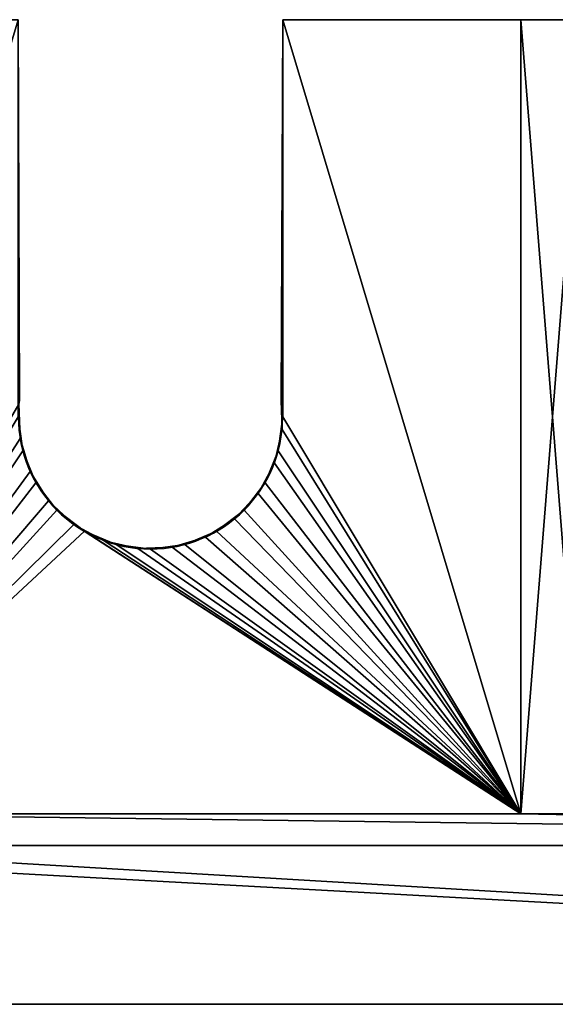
# Model space of a CAD drawing. Extents: x -20 to 254, y -15 to 78.
# Tile 11 of 23: x 29 to 79, y -15 to 78. Entities that reach past the tile are written whole.
import ezdxf

# ---------------------------------------------------------------- set-up
doc = ezdxf.new("R2010")
doc.units = 0
doc.layers.get('0').update_dxf_attribs({"color": 13, "linetype": 'CONTINUOUS'})

msp = doc.modelspace()

# ---------------------------------------------------------------- linework, layer by layer
for p, q in [((53.5, 78, -12), (53.348, 42.018, -12)), ((53.5, 78, -16), (53.348, 42.018, -16)), ((76, 78), (53.5, 78)), ((53.5, 78), (53.5, 40.5)), ((53.5, 78, -4), (53.5, 40.5, -4)), ((76, 78, -4), (53.5, 78, -4)), ((53.5, 78), (53.5, 78, -4)), ((76, 78, -12), (53.5, 78, -12)), ((76, 78, -16), (53.5, 78, -16)), ((53.5, 78, -12), (53.5, 78, -16)), ((76, 78), (76, 3)), ((76, 3, 150), (76, 78, 150)), ((76, 78, 150), (76, 78)), ((82, 78, 150), (76, 78, 150)), ((76, 78, -4), (76, 3, -4)), ((76, 78), (76, 78, -4)), ((76, 78, -4), (76, 78, -12)), ((76, 78, -12), (76, 3, -12)), ((82, 78, -16), (76, 78, -16)), ((76, 78, -12), (76, 78, -16)), ((76, 78, -16), (76, 3, -16)), ((53.442, 39.301, -12), (53.348, 42.018, -12)), ((53.442, 39.301, -16), (53.348, 42.018, -16)), ((53.348, 42.018, -12), (53.348, 42.018, -16)), ((53.5, 40.5), (53.5, 40.5, -4)), ((28.641, 39.301, -12), (28.671, 38.438, -12)), ((28.641, 39.301, -16), (28.671, 38.438, -16)), ((28.641, 39.301, -12), (28.641, 39.301, -16)), ((52.708, 36.121, -12), (53.442, 39.301, -12)), ((52.708, 36.121, -16), (53.442, 39.301, -16)), ((53.442, 39.301, -12), (53.442, 39.301, -16)), ((28.671, 38.438, -12), (29.625, 35.317, -12)), ((28.671, 38.438, -16), (29.625, 35.317, -16)), ((28.671, 38.438, -12), (28.671, 38.438, -16)), ((28.926, 37.265), (28.926, 37.265, -4)), ((53.074, 37.265), (53.074, 37.265, -4)), ((51.176, 33.24, -12), (52.708, 36.121, -12)), ((51.176, 33.24, -16), (52.708, 36.121, -16)), ((52.708, 36.121, -12), (52.708, 36.121, -16)), ((29.625, 35.317, -12), (31.354, 32.55, -12)), ((29.625, 35.317, -16), (31.354, 32.55, -16)), ((29.625, 35.317, -12), (29.625, 35.317, -16)), ((30.175, 34.25), (30.175, 34.25, -4)), ((51.825, 34.25), (51.825, 34.25, -4)), ((48.95, 30.854, -12), (51.176, 33.24, -12)), ((48.95, 30.854, -16), (51.176, 33.24, -16)), ((51.176, 33.24, -12), (51.176, 33.24, -16)), ((31.354, 32.55, -12), (33.74, 30.324, -12)), ((31.354, 32.55, -16), (33.74, 30.324, -16)), ((31.354, 32.55, -12), (31.354, 32.55, -16)), ((32.161, 31.661), (32.161, 31.661, -4)), ((49.839, 31.661), (49.839, 31.661, -4)), ((46.183, 29.125, -12), (48.95, 30.854, -12)), ((46.183, 29.125, -16), (48.95, 30.854, -16)), ((48.95, 30.854, -12), (48.95, 30.854, -16)), ((33.74, 30.324, -12), (36.621, 28.792, -12)), ((33.74, 30.324, -16), (36.621, 28.792, -16)), ((33.74, 30.324, -12), (33.74, 30.324, -16)), ((34.75, 29.675), (34.75, 29.675, -4)), ((43.062, 28.171, -12), (46.183, 29.125, -12)), ((43.062, 28.171, -16), (46.183, 29.125, -16)), ((46.183, 29.125, -12), (46.183, 29.125, -16)), ((47.25, 29.675), (47.25, 29.675, -4)), ((36.621, 28.792, -12), (39.801, 28.058, -12)), ((36.621, 28.792, -16), (39.801, 28.058, -16)), ((36.621, 28.792, -12), (36.621, 28.792, -16)), ((37.765, 28.426), (37.765, 28.426, -4)), ((39.801, 28.058, -12), (43.062, 28.171, -12)), ((39.801, 28.058, -16), (43.062, 28.171, -16)), ((39.801, 28.058, -12), (39.801, 28.058, -16)), ((41, 28), (41, 28, -4)), ((43.062, 28.171, -12), (43.062, 28.171, -16)), ((44.235, 28.426), (44.235, 28.426, -4)), ((6, 3), (76, 3)), ((6, 3, 150), (76, 3, 150)), ((6, 3, -4), (76, 3, -4)), ((6, 3, -12), (76, 3, -12)), ((6, 3, -16), (76, 3, -16)), ((76, 3), (76, 3, 150)), ((76, 3), (76, 3, -4)), ((76, 3, -4), (76, 3, -12)), ((76, 3, -12), (76, 3, -16)), ((234, 0, 150), (0, 0, 150)), ((0, 0, -16), (234, 0, -16)), ((0, 0, 133.296), (234, 0, 133.296)), ((234, 0, 103.296), (0, 0, 103.296)), ((0, 0, 43.648), (234, 0, 43.648)), ((0, 0, 13.648), (234, 0, 13.648)), ((254, -15, 103.296), (-20, -15, 103.296)), ((-20, -15, 133.296), (254, -15, 133.296)), ((254, -15, 43.648), (-20, -15, 43.648)), ((254, -15, 13.648), (-20, -15, 13.648))]:
    msp.add_line(p, q)
for centre in [(41, 40.5), (41, 40.5, -4)]:
    msp.add_arc(centre, 12.5, 180, 0)

# ---------------------------------------------------------------- meshes
mesh = msp.add_polyface()
corners = [(0, 0, 150), (6, 3, 150), (0, 78, 150), (234, 0, 150), (76, 3, 150), (82, 3, 150), (76, 78, 150), (152, 3, 150), (158, 3, 150), (152, 78, 150), (228, 3, 150), (228, 78, 150), (234, 78, 150), (158, 78, 150), (82, 78, 150), (6, 78, 150)]
mesh.append_faces([[corners[k] for k in face] for face in [(11, 3, 12)]], dxfattribs={"vtx0": -1})
mesh.append_faces([[corners[k] for k in face] for face in [(0, 1, 2), (1, 3, 4), (4, 5, 6), (5, 3, 7), (7, 8, 9), (8, 3, 10), (10, 3, 11)]], dxfattribs={"vtx0": -1, "vtx1": -1})
mesh.append_faces([[corners[k] for k in face] for face in [(4, 3, 5), (7, 3, 8)]], dxfattribs={"vtx0": -1, "vtx1": -1, "vtx2": -1})
mesh.append_faces([[corners[k] for k in face] for face in [(1, 0, 3)]], dxfattribs={"vtx0": -1, "vtx2": -1})
mesh.append_faces([[corners[k] for k in face] for face in [(13, 9, 8), (14, 6, 5), (15, 2, 1)]], dxfattribs={"vtx1": -1})
mesh = msp.add_polyface()
corners = [(82, 78, -16), (76, 3, -16), (76, 78, -16), (158, 78, -16), (152, 3, -16), (152, 78, -16), (234, 78, -16), (228, 3, -16), (228, 78, -16), (6, 78, -16), (0, 0, -16), (0, 78, -16), (6, 3, -16), (234, 0, -16), (82, 3, -16), (158, 3, -16)]
mesh.append_faces([[corners[k] for k in face] for face in [(0, 1, 2), (3, 4, 5), (6, 7, 8), (9, 10, 11)]], dxfattribs={"vtx0": -1})
mesh.append_faces([[corners[k] for k in face] for face in [(10, 12, 13), (14, 1, 0), (15, 4, 3), (13, 7, 6)]], dxfattribs={"vtx0": -1, "vtx1": -1})
mesh.append_faces([[corners[k] for k in face] for face in [(13, 1, 14), (13, 4, 15)]], dxfattribs={"vtx0": -1, "vtx1": -1, "vtx2": -1})
mesh.append_faces([[corners[k] for k in face] for face in [(10, 9, 12), (13, 12, 1), (13, 14, 4), (13, 15, 7)]], dxfattribs={"vtx0": -1, "vtx2": -1})
mesh = msp.add_polyface()
corners = [(6, 3), (28.926, 37.265), (28.5, 40.5), (30.175, 34.25), (32.161, 31.661), (34.75, 29.675), (76, 3), (37.765, 28.426), (41, 28), (44.235, 28.426), (47.25, 29.675), (49.839, 31.661), (51.825, 34.25), (53.074, 37.265), (53.5, 40.5), (53.5, 78), (76, 78), (28.5, 78), (6, 78)]
mesh.append_faces([[corners[k] for k in face] for face in [(15, 6, 16), (0, 17, 18)]], dxfattribs={"vtx0": -1})
mesh.append_faces([[corners[k] for k in face] for face in [(1, 0, 3), (3, 0, 4), (4, 0, 5), (5, 6, 7), (7, 6, 8), (8, 6, 9), (9, 6, 10), (10, 6, 11), (11, 6, 12), (12, 6, 13), (13, 6, 14), (14, 6, 15), (17, 0, 2)]], dxfattribs={"vtx0": -1, "vtx1": -1})
mesh.append_faces([[corners[k] for k in face] for face in [(0, 1, 2), (5, 0, 6)]], dxfattribs={"vtx0": -1, "vtx2": -1})
mesh = msp.add_polyface()
corners = [(28.5, 78, -4), (6, 3, -4), (6, 78, -4), (28.5, 40.5, -4), (34.75, 29.675, -4), (76, 3, -4), (32.161, 31.661, -4), (30.175, 34.25, -4), (28.926, 37.265, -4), (37.765, 28.426, -4), (41, 28, -4), (44.235, 28.426, -4), (47.25, 29.675, -4), (49.839, 31.661, -4), (51.825, 34.25, -4), (53.074, 37.265, -4), (53.5, 40.5, -4), (53.5, 78, -4), (76, 78, -4)]
mesh.append_faces([[corners[k] for k in face] for face in [(0, 1, 2), (5, 17, 18)]], dxfattribs={"vtx0": -1})
mesh.append_faces([[corners[k] for k in face] for face in [(1, 4, 5), (4, 1, 6), (6, 1, 7), (7, 1, 8), (8, 1, 3)]], dxfattribs={"vtx0": -1, "vtx1": -1})
mesh.append_faces([[corners[k] for k in face] for face in [(1, 0, 3), (5, 4, 9), (5, 9, 10), (5, 10, 11), (5, 11, 12), (5, 12, 13), (5, 13, 14), (5, 14, 15), (5, 15, 16), (5, 16, 17)]], dxfattribs={"vtx0": -1, "vtx2": -1})
mesh = msp.add_polyface()
corners = [(6, 3, -12), (28.5, 78, -12), (6, 78, -12), (28.558, 41.699, -12), (28.671, 38.438, -12), (29.625, 35.317, -12), (31.354, 32.55, -12), (33.74, 30.324, -12), (76, 3, -12), (28.641, 39.301, -12), (36.621, 28.792, -12), (39.801, 28.058, -12), (43.062, 28.171, -12), (46.183, 29.125, -12), (48.95, 30.854, -12), (51.176, 33.24, -12), (52.708, 36.121, -12), (53.442, 39.301, -12), (53.5, 78, -12), (76, 78, -12), (53.348, 42.018, -12), (28.631, 42.018, -12)]
mesh.append_faces([[corners[k] for k in face] for face in [(0, 1, 2), (3, 4, 9), (18, 8, 19)]], dxfattribs={"vtx0": -1})
mesh.append_faces([[corners[k] for k in face] for face in [(4, 0, 5), (5, 0, 6), (6, 0, 7), (7, 8, 10), (10, 8, 11), (11, 8, 12), (12, 8, 13), (13, 8, 14), (14, 8, 15), (15, 8, 16), (16, 8, 17)]], dxfattribs={"vtx0": -1, "vtx1": -1})
mesh.append_faces([[corners[k] for k in face] for face in [(1, 0, 3), (3, 0, 4), (17, 8, 18)]], dxfattribs={"vtx0": -1, "vtx1": -1, "vtx2": -1})
mesh.append_faces([[corners[k] for k in face] for face in [(7, 0, 8)]], dxfattribs={"vtx0": -1, "vtx2": -1})
mesh.append_faces([[corners[k] for k in face] for face in [(21, 1, 3)]], dxfattribs={"vtx1": -1})
mesh.append_faces([[corners[k] for k in face] for face in [(18, 20, 17)]], dxfattribs={"vtx2": -1})
mesh = msp.add_polyface()
corners = [(28.631, 42.018, -16), (28.558, 41.699, -16), (28.5, 78, -16), (53.5, 78, -16), (53.442, 39.301, -16), (53.348, 42.018, -16), (6, 3, -16), (6, 78, -16), (28.671, 38.438, -16), (29.625, 35.317, -16), (31.354, 32.55, -16), (33.74, 30.324, -16), (76, 3, -16), (28.641, 39.301, -16), (36.621, 28.792, -16), (39.801, 28.058, -16), (43.062, 28.171, -16), (46.183, 29.125, -16), (48.95, 30.854, -16), (51.176, 33.24, -16), (52.708, 36.121, -16), (76, 78, -16)]
mesh.append_faces([[corners[k] for k in face] for face in [(3, 4, 5), (2, 6, 7), (8, 1, 13), (12, 3, 21)]], dxfattribs={"vtx0": -1})
mesh.append_faces([[corners[k] for k in face] for face in [(6, 11, 12)]], dxfattribs={"vtx0": -1, "vtx1": -1})
mesh.append_faces([[corners[k] for k in face] for face in [(6, 2, 1), (6, 1, 8), (12, 4, 3)]], dxfattribs={"vtx0": -1, "vtx1": -1, "vtx2": -1})
mesh.append_faces([[corners[k] for k in face] for face in [(6, 8, 9), (6, 9, 10), (6, 10, 11), (12, 11, 14), (12, 14, 15), (12, 15, 16), (12, 16, 17), (12, 17, 18), (12, 18, 19), (12, 19, 20), (12, 20, 4)]], dxfattribs={"vtx0": -1, "vtx2": -1})
mesh.append_faces([[corners[k] for k in face] for face in [(0, 1, 2)]], dxfattribs={"vtx1": -1})
mesh = msp.add_polyface()
corners = [(53.5, 78, -12), (53.348, 42.018, -16), (53.348, 42.018, -12), (53.5, 78, -16)]
mesh.append_faces([[corners[k] for k in face] for face in [(0, 1, 2), (1, 0, 3)]], dxfattribs={"vtx0": -1})
mesh = msp.add_polyface()
corners = [(53.5, 78), (53.5, 40.5, -4), (53.5, 40.5), (53.5, 78, -4)]
mesh.append_faces([[corners[k] for k in face] for face in [(0, 1, 2), (1, 0, 3)]], dxfattribs={"vtx0": -1})
mesh = msp.add_polyface()
corners = [(53.5, 78), (76, 78, -4), (53.5, 78, -4), (76, 78)]
mesh.append_faces([[corners[k] for k in face] for face in [(0, 1, 2), (1, 0, 3)]], dxfattribs={"vtx0": -1})
mesh = msp.add_polyface()
corners = [(53.5, 78, -12), (76, 78, -16), (53.5, 78, -16), (76, 78, -12)]
mesh.append_faces([[corners[k] for k in face] for face in [(0, 1, 2), (1, 0, 3)]], dxfattribs={"vtx0": -1})
mesh = msp.add_polyface()
corners = [(76, 3, 150), (76, 78), (76, 3), (76, 78, 150)]
mesh.append_faces([[corners[k] for k in face] for face in [(0, 1, 2), (1, 0, 3)]], dxfattribs={"vtx0": -1})
mesh = msp.add_polyface()
corners = [(76, 78, -12), (82, 78, -16), (76, 78, -16), (82, 78, -12), (76, 78, -4), (82, 78, -4), (76, 78), (82, 78), (76, 78, 150), (82, 78, 150)]
mesh.append_faces([[corners[k] for k in face] for face in [(0, 1, 2), (7, 8, 9)]], dxfattribs={"vtx0": -1})
mesh.append_faces([[corners[k] for k in face] for face in [(1, 0, 3), (3, 4, 5), (5, 6, 7)]], dxfattribs={"vtx0": -1, "vtx1": -1})
mesh.append_faces([[corners[k] for k in face] for face in [(3, 0, 4), (5, 4, 6), (7, 6, 8)]], dxfattribs={"vtx0": -1, "vtx2": -1})
mesh = msp.add_polyface()
corners = [(76, 78, -4), (76, 3), (76, 3, -4), (76, 78)]
mesh.append_faces([[corners[k] for k in face] for face in [(0, 1, 2), (1, 0, 3)]], dxfattribs={"vtx0": -1})
mesh = msp.add_polyface()
corners = [(76, 78, -16), (76, 3, -12), (76, 3, -16), (76, 78, -12)]
mesh.append_faces([[corners[k] for k in face] for face in [(0, 1, 2), (1, 0, 3)]], dxfattribs={"vtx0": -1})
mesh = msp.add_polyface()
corners = [(76, 78, -12), (76, 3, -4), (76, 3, -12), (76, 78, -4)]
mesh.append_faces([[corners[k] for k in face] for face in [(0, 1, 2), (1, 0, 3)]], dxfattribs={"vtx0": -1})
mesh = msp.add_polyface()
corners = [(53.348, 42.018, -12), (53.442, 39.301, -16), (53.442, 39.301, -12), (53.348, 42.018, -16)]
mesh.append_faces([[corners[k] for k in face] for face in [(0, 1, 2), (1, 0, 3)]], dxfattribs={"vtx0": -1})
mesh = msp.add_polyface()
corners = [(28.558, 41.699, -16), (28.641, 39.301, -12), (28.641, 39.301, -16), (28.558, 41.699, -12)]
mesh.append_faces([[corners[k] for k in face] for face in [(0, 1, 2), (1, 0, 3)]], dxfattribs={"vtx0": -1})
mesh = msp.add_polyface()
corners = [(28.5, 40.5, -4), (28.926, 37.265), (28.926, 37.265, -4), (28.5, 40.5)]
mesh.append_faces([[corners[k] for k in face] for face in [(0, 1, 2), (1, 0, 3)]], dxfattribs={"vtx0": -1})
mesh = msp.add_polyface()
corners = [(53.5, 40.5), (53.074, 37.265, -4), (53.074, 37.265), (53.5, 40.5, -4)]
mesh.append_faces([[corners[k] for k in face] for face in [(0, 1, 2), (1, 0, 3)]], dxfattribs={"vtx0": -1})
mesh = msp.add_polyface()
corners = [(28.641, 39.301, -16), (28.671, 38.438, -12), (28.671, 38.438, -16), (28.641, 39.301, -12)]
mesh.append_faces([[corners[k] for k in face] for face in [(0, 1, 2), (1, 0, 3)]], dxfattribs={"vtx0": -1})
mesh = msp.add_polyface()
corners = [(53.442, 39.301, -12), (52.708, 36.121, -16), (52.708, 36.121, -12), (53.442, 39.301, -16)]
mesh.append_faces([[corners[k] for k in face] for face in [(0, 1, 2), (1, 0, 3)]], dxfattribs={"vtx0": -1})
mesh = msp.add_polyface()
corners = [(28.671, 38.438, -16), (29.625, 35.317, -12), (29.625, 35.317, -16), (28.671, 38.438, -12)]
mesh.append_faces([[corners[k] for k in face] for face in [(0, 1, 2), (1, 0, 3)]], dxfattribs={"vtx0": -1})
mesh = msp.add_polyface()
corners = [(28.926, 37.265, -4), (30.175, 34.25), (30.175, 34.25, -4), (28.926, 37.265)]
mesh.append_faces([[corners[k] for k in face] for face in [(0, 1, 2), (1, 0, 3)]], dxfattribs={"vtx0": -1})
mesh = msp.add_polyface()
corners = [(53.074, 37.265), (51.825, 34.25, -4), (51.825, 34.25), (53.074, 37.265, -4)]
mesh.append_faces([[corners[k] for k in face] for face in [(0, 1, 2), (1, 0, 3)]], dxfattribs={"vtx0": -1})
mesh = msp.add_polyface()
corners = [(52.708, 36.121, -12), (51.176, 33.24, -16), (51.176, 33.24, -12), (52.708, 36.121, -16)]
mesh.append_faces([[corners[k] for k in face] for face in [(0, 1, 2), (1, 0, 3)]], dxfattribs={"vtx0": -1})
mesh = msp.add_polyface()
corners = [(29.625, 35.317, -16), (31.354, 32.55, -12), (31.354, 32.55, -16), (29.625, 35.317, -12)]
mesh.append_faces([[corners[k] for k in face] for face in [(0, 1, 2), (1, 0, 3)]], dxfattribs={"vtx0": -1})
mesh = msp.add_polyface()
corners = [(30.175, 34.25, -4), (32.161, 31.661), (32.161, 31.661, -4), (30.175, 34.25)]
mesh.append_faces([[corners[k] for k in face] for face in [(0, 1, 2), (1, 0, 3)]], dxfattribs={"vtx0": -1})
mesh = msp.add_polyface()
corners = [(51.825, 34.25), (49.839, 31.661, -4), (49.839, 31.661), (51.825, 34.25, -4)]
mesh.append_faces([[corners[k] for k in face] for face in [(0, 1, 2), (1, 0, 3)]], dxfattribs={"vtx0": -1})
mesh = msp.add_polyface()
corners = [(51.176, 33.24, -12), (48.95, 30.854, -16), (48.95, 30.854, -12), (51.176, 33.24, -16)]
mesh.append_faces([[corners[k] for k in face] for face in [(0, 1, 2), (1, 0, 3)]], dxfattribs={"vtx0": -1})
mesh = msp.add_polyface()
corners = [(31.354, 32.55, -12), (33.74, 30.324, -16), (31.354, 32.55, -16), (33.74, 30.324, -12)]
mesh.append_faces([[corners[k] for k in face] for face in [(0, 1, 2), (1, 0, 3)]], dxfattribs={"vtx0": -1})
mesh = msp.add_polyface()
corners = [(32.161, 31.661), (34.75, 29.675, -4), (32.161, 31.661, -4), (34.75, 29.675)]
mesh.append_faces([[corners[k] for k in face] for face in [(0, 1, 2), (1, 0, 3)]], dxfattribs={"vtx0": -1})
mesh = msp.add_polyface()
corners = [(47.25, 29.675), (49.839, 31.661, -4), (47.25, 29.675, -4), (49.839, 31.661)]
mesh.append_faces([[corners[k] for k in face] for face in [(0, 1, 2), (1, 0, 3)]], dxfattribs={"vtx0": -1})
mesh = msp.add_polyface()
corners = [(46.183, 29.125, -12), (48.95, 30.854, -16), (46.183, 29.125, -16), (48.95, 30.854, -12)]
mesh.append_faces([[corners[k] for k in face] for face in [(0, 1, 2), (1, 0, 3)]], dxfattribs={"vtx0": -1})
mesh = msp.add_polyface()
corners = [(33.74, 30.324, -12), (36.621, 28.792, -16), (33.74, 30.324, -16), (36.621, 28.792, -12)]
mesh.append_faces([[corners[k] for k in face] for face in [(0, 1, 2), (1, 0, 3)]], dxfattribs={"vtx0": -1})
mesh = msp.add_polyface()
corners = [(34.75, 29.675), (37.765, 28.426, -4), (34.75, 29.675, -4), (37.765, 28.426)]
mesh.append_faces([[corners[k] for k in face] for face in [(0, 1, 2), (1, 0, 3)]], dxfattribs={"vtx0": -1})
mesh = msp.add_polyface()
corners = [(43.062, 28.171, -12), (46.183, 29.125, -16), (43.062, 28.171, -16), (46.183, 29.125, -12)]
mesh.append_faces([[corners[k] for k in face] for face in [(0, 1, 2), (1, 0, 3)]], dxfattribs={"vtx0": -1})
mesh = msp.add_polyface()
corners = [(44.235, 28.426), (47.25, 29.675, -4), (44.235, 28.426, -4), (47.25, 29.675)]
mesh.append_faces([[corners[k] for k in face] for face in [(0, 1, 2), (1, 0, 3)]], dxfattribs={"vtx0": -1})
mesh = msp.add_polyface()
corners = [(36.621, 28.792, -12), (39.801, 28.058, -16), (36.621, 28.792, -16), (39.801, 28.058, -12)]
mesh.append_faces([[corners[k] for k in face] for face in [(0, 1, 2), (1, 0, 3)]], dxfattribs={"vtx0": -1})
mesh = msp.add_polyface()
corners = [(37.765, 28.426), (41, 28, -4), (37.765, 28.426, -4), (41, 28)]
mesh.append_faces([[corners[k] for k in face] for face in [(0, 1, 2), (1, 0, 3)]], dxfattribs={"vtx0": -1})
mesh = msp.add_polyface()
corners = [(39.801, 28.058, -12), (43.062, 28.171, -16), (39.801, 28.058, -16), (43.062, 28.171, -12)]
mesh.append_faces([[corners[k] for k in face] for face in [(0, 1, 2), (1, 0, 3)]], dxfattribs={"vtx0": -1})
mesh = msp.add_polyface()
corners = [(41, 28), (44.235, 28.426, -4), (41, 28, -4), (44.235, 28.426)]
mesh.append_faces([[corners[k] for k in face] for face in [(0, 1, 2), (1, 0, 3)]], dxfattribs={"vtx0": -1})
mesh = msp.add_polyface()
corners = [(6, 3, 150), (76, 3), (6, 3), (76, 3, 150)]
mesh.append_faces([[corners[k] for k in face] for face in [(0, 1, 2), (1, 0, 3)]], dxfattribs={"vtx0": -1})
mesh = msp.add_polyface()
corners = [(76, 3), (6, 3, -4), (76, 3, -4), (6, 3)]
mesh.append_faces([[corners[k] for k in face] for face in [(0, 1, 2), (1, 0, 3)]], dxfattribs={"vtx0": -1})
mesh = msp.add_polyface()
corners = [(76, 3, -4), (6, 3, -12), (76, 3, -12), (6, 3, -4)]
mesh.append_faces([[corners[k] for k in face] for face in [(0, 1, 2), (1, 0, 3)]], dxfattribs={"vtx0": -1})
mesh = msp.add_polyface()
corners = [(76, 3, -12), (6, 3, -16), (76, 3, -16), (6, 3, -12)]
mesh.append_faces([[corners[k] for k in face] for face in [(0, 1, 2), (1, 0, 3)]], dxfattribs={"vtx0": -1})
mesh = msp.add_polyface()
corners = [(0, 0, 103.296), (-20, -15, 103.296), (-20, 0, 103.296), (254, -15, 103.296), (234, 0, 103.296), (254, 0, 103.296)]
mesh.append_faces([[corners[k] for k in face] for face in [(0, 1, 2), (3, 4, 5)]], dxfattribs={"vtx0": -1})
mesh.append_faces([[corners[k] for k in face] for face in [(1, 0, 3)]], dxfattribs={"vtx0": -1, "vtx1": -1})
mesh.append_faces([[corners[k] for k in face] for face in [(3, 0, 4)]], dxfattribs={"vtx0": -1, "vtx2": -1})
mesh = msp.add_polyface()
corners = [(254, -15, 133.296), (-20, 0, 133.296), (-20, -15, 133.296), (0, 0, 133.296), (234, 0, 133.296), (254, 0, 133.296)]
mesh.append_faces([[corners[k] for k in face] for face in [(0, 1, 2), (4, 0, 5)]], dxfattribs={"vtx0": -1})
mesh.append_faces([[corners[k] for k in face] for face in [(1, 0, 3), (3, 0, 4)]], dxfattribs={"vtx0": -1, "vtx1": -1})
mesh = msp.add_polyface()
corners = [(0, 0, 43.648), (-20, -15, 43.648), (-20, 0, 43.648), (254, -15, 43.648), (234, 0, 43.648), (254, 0, 43.648)]
mesh.append_faces([[corners[k] for k in face] for face in [(0, 1, 2), (3, 4, 5)]], dxfattribs={"vtx0": -1})
mesh.append_faces([[corners[k] for k in face] for face in [(1, 0, 3)]], dxfattribs={"vtx0": -1, "vtx1": -1})
mesh.append_faces([[corners[k] for k in face] for face in [(3, 0, 4)]], dxfattribs={"vtx0": -1, "vtx2": -1})
mesh = msp.add_polyface()
corners = [(254, -15, 13.648), (-20, 0, 13.648), (-20, -15, 13.648), (0, 0, 13.648), (234, 0, 13.648), (254, 0, 13.648)]
mesh.append_faces([[corners[k] for k in face] for face in [(0, 1, 2), (4, 0, 5)]], dxfattribs={"vtx0": -1})
mesh.append_faces([[corners[k] for k in face] for face in [(1, 0, 3), (3, 0, 4)]], dxfattribs={"vtx0": -1, "vtx1": -1})
mesh = msp.add_polyface()
corners = [(234, 0, 150), (0, 0, 133.296), (234, 0, 133.296), (0, 0, 150)]
mesh.append_faces([[corners[k] for k in face] for face in [(0, 1, 2), (1, 0, 3)]], dxfattribs={"vtx0": -1})
mesh = msp.add_polyface()
corners = [(234, 0, 103.296), (0, 0, 43.648), (234, 0, 43.648), (0, 0, 103.296)]
mesh.append_faces([[corners[k] for k in face] for face in [(0, 1, 2), (1, 0, 3)]], dxfattribs={"vtx0": -1})
mesh = msp.add_polyface()
corners = [(234, 0, 13.648), (0, 0, 43.648), (0, 0, 13.648), (234, 0, 43.648)]
mesh.append_faces([[corners[k] for k in face] for face in [(0, 1, 2), (1, 0, 3)]], dxfattribs={"vtx0": -1})
mesh = msp.add_polyface()
corners = [(234, 0, 13.648), (0, 0, -16), (234, 0, -16), (0, 0, 13.648)]
mesh.append_faces([[corners[k] for k in face] for face in [(0, 1, 2), (1, 0, 3)]], dxfattribs={"vtx0": -1})
mesh = msp.add_polyface()
corners = [(243.547, -15, 111.605), (-10.219, -15, 111.559), (244, -15, 111.546), (-9.763, -15, 111.562), (-9.322, -15, 111.682), (243.125, -15, 111.78), (-8.927, -15, 111.913), (242.763, -15, 112.058), (-8.606, -15, 112.237), (242.484, -15, 112.421), (-8.38, -15, 112.634), (242.31, -15, 112.843), (-8.264, -15, 113.076), (242.25, -15, 113.296), (-8.266, -15, 113.533), (242.31, -15, 113.748), (-8.387, -15, 113.974), (242.484, -15, 114.171), (-8.617, -15, 114.368), (242.763, -15, 114.533), (-8.942, -15, 114.689), (243.125, -15, 114.811), (-9.339, -15, 114.916), (243.547, -15, 114.986), (-9.781, -15, 115.032), (244, -15, 115.046), (254, -15, 103.296), (-20, -15, 103.296), (244.453, -15, 111.605), (244.875, -15, 111.78), (245.237, -15, 112.058), (245.516, -15, 112.421), (245.69, -15, 112.843), (254, -15, 133.296), (245.75, -15, 113.296), (245.69, -15, 113.748), (245.516, -15, 114.171), (245.237, -15, 114.533), (244.875, -15, 114.811), (244.453, -15, 114.986), (245.387, -15, 122.229), (245.064, -15, 121.906), (244.668, -15, 121.678), (244.227, -15, 121.56), (-9.853, -15, 121.552), (245.616, -15, 122.624), (245.735, -15, 123.065), (245.735, -15, 123.522), (245.617, -15, 123.964), (245.389, -15, 124.359), (245.067, -15, 124.683), (244.671, -15, 124.912), (244.23, -15, 125.03), (243.773, -15, 125.031), (-10.147, -15, 125.039), (-20, -15, 133.296), (-11.613, -15, 112.617), (-11.383, -15, 112.223), (-11.058, -15, 111.902), (-10.661, -15, 111.675), (-11.734, -15, 113.058), (-11.736, -15, 113.515), (-11.62, -15, 113.957), (-11.394, -15, 114.354), (-11.073, -15, 114.678), (-10.678, -15, 114.909), (-10.237, -15, 115.029), (-11.437, -15, 122.297), (-11.129, -15, 121.959), (-10.745, -15, 121.712), (-10.31, -15, 121.573), (-11.646, -15, 122.703), (-11.744, -15, 123.149), (-11.722, -15, 123.605), (-11.584, -15, 124.04), (-11.337, -15, 124.425), (-10.999, -15, 124.732), (-10.593, -15, 124.942), (-9.407, -15, 121.649), (243.77, -15, 121.561), (243.329, -15, 121.679), (-9.001, -15, 121.859), (242.933, -15, 121.908), (-8.663, -15, 122.166), (242.611, -15, 122.232), (-8.416, -15, 122.551), (242.383, -15, 122.627), (-8.278, -15, 122.986), (242.265, -15, 123.069), (-8.256, -15, 123.442), (242.265, -15, 123.526), (-8.354, -15, 123.888), (242.384, -15, 123.967), (-8.563, -15, 124.294), (242.613, -15, 124.362), (-8.871, -15, 124.632), (242.936, -15, 124.685), (-9.255, -15, 124.879), (243.332, -15, 124.913), (-9.69, -15, 125.018)]
mesh.append_faces([[corners[k] for k in face] for face in [(0, 1, 2), (1, 0, 3), (3, 0, 4), (4, 5, 6), (6, 7, 8), (8, 9, 10), (10, 11, 12), (12, 13, 14), (14, 15, 16), (16, 17, 18), (18, 19, 20), (20, 21, 22), (22, 23, 24), (26, 2, 27), (2, 26, 28), (28, 26, 29), (29, 26, 30), (30, 26, 31), (31, 26, 32), (32, 33, 34), (34, 33, 35), (35, 33, 36), (36, 33, 37), (37, 33, 38), (38, 33, 39), (39, 33, 25), (40, 33, 45), (45, 33, 46), (46, 33, 47), (47, 33, 48), (48, 33, 49), (49, 33, 50), (50, 33, 51), (51, 33, 52), (52, 33, 53), (27, 56, 55), (56, 27, 57), (57, 27, 58), (58, 27, 59), (59, 27, 1), (67, 24, 68), (68, 24, 69), (69, 24, 70), (70, 24, 44), (78, 80, 81), (81, 82, 83), (83, 84, 85), (85, 86, 87), (87, 88, 89), (89, 90, 91), (91, 92, 93), (93, 94, 95), (95, 96, 97), (97, 98, 99), (99, 53, 54)]], dxfattribs={"vtx0": -1, "vtx1": -1})
mesh.append_faces([[corners[k] for k in face] for face in [(25, 33, 40), (25, 43, 44), (53, 33, 54), (1, 27, 2), (55, 24, 67), (44, 24, 25)]], dxfattribs={"vtx0": -1, "vtx1": -1, "vtx2": -1})
mesh.append_faces([[corners[k] for k in face] for face in [(4, 0, 5), (6, 5, 7), (8, 7, 9), (10, 9, 11), (12, 11, 13), (14, 13, 15), (16, 15, 17), (18, 17, 19), (20, 19, 21), (22, 21, 23), (24, 23, 25), (32, 26, 33), (25, 40, 41), (25, 41, 42), (25, 42, 43), (54, 33, 55), (55, 56, 60), (55, 60, 61), (55, 61, 62), (55, 62, 63), (55, 63, 64), (55, 64, 65), (55, 65, 66), (55, 66, 24), (55, 67, 71), (55, 71, 72), (55, 72, 73), (55, 73, 74), (55, 74, 75), (55, 75, 76), (55, 76, 77), (55, 77, 54), (43, 78, 44), (78, 43, 79), (78, 79, 80), (81, 80, 82), (83, 82, 84), (85, 84, 86), (87, 86, 88), (89, 88, 90), (91, 90, 92), (93, 92, 94), (95, 94, 96), (97, 96, 98), (99, 98, 53)]], dxfattribs={"vtx0": -1, "vtx2": -1})
mesh = msp.add_polyface()
corners = [(-9.876, -15, 21.902), (243.547, -15, 21.957), (244, -15, 21.898), (-9.428, -15, 21.994), (243.125, -15, 22.132), (-9.019, -15, 22.198), (242.763, -15, 22.41), (-8.678, -15, 22.501), (242.484, -15, 22.773), (-8.426, -15, 22.883), (242.31, -15, 23.195), (-8.282, -15, 23.316), (242.25, -15, 23.648), (-8.254, -15, 23.772), (242.31, -15, 24.101), (-8.346, -15, 24.22), (242.484, -15, 24.523), (-8.55, -15, 24.628), (242.763, -15, 24.885), (-8.854, -15, 24.97), (243.125, -15, 25.163), (-9.235, -15, 25.222), (243.547, -15, 25.338), (-9.668, -15, 25.366), (244, -15, 25.398), (-10.124, -15, 25.393), (-20, -15, 13.648), (254, -15, 13.648), (-10.332, -15, 21.929), (-10.765, -15, 22.074), (-11.146, -15, 22.325), (-11.45, -15, 22.667), (-11.654, -15, 23.076), (-20, -15, 43.648), (-11.746, -15, 23.523), (-11.718, -15, 23.979), (-11.574, -15, 24.413), (-11.322, -15, 24.794), (-10.981, -15, 25.097), (-10.572, -15, 25.302), (-11.358, -15, 32.544), (-11.026, -15, 32.23), (-10.624, -15, 32.013), (-10.18, -15, 31.907), (244.17, -15, 31.906), (-11.597, -15, 32.933), (-11.728, -15, 33.371), (-11.741, -15, 33.827), (-11.635, -15, 34.272), (-11.418, -15, 34.674), (-11.104, -15, 35.006), (-10.715, -15, 35.245), (-10.277, -15, 35.376), (-9.82, -15, 35.389), (243.83, -15, 35.389), (245.69, -15, 23.195), (254, -15, 43.648), (245.516, -15, 22.773), (245.237, -15, 22.41), (244.875, -15, 22.132), (244.453, -15, 21.957), (245.75, -15, 23.648), (245.69, -15, 24.101), (245.516, -15, 24.523), (245.237, -15, 24.885), (244.875, -15, 25.163), (244.453, -15, 25.338), (245.352, -15, 32.536), (245.018, -15, 32.224), (244.615, -15, 32.009), (245.593, -15, 32.924), (245.726, -15, 33.361), (245.742, -15, 33.818), (245.638, -15, 34.263), (245.423, -15, 34.666), (245.111, -15, 35), (244.724, -15, 35.241), (244.287, -15, 35.374), (243.713, -15, 31.921), (-9.723, -15, 31.92), (-9.285, -15, 32.05), (243.276, -15, 32.054), (-8.896, -15, 32.29), (242.889, -15, 32.296), (-8.582, -15, 32.622), (242.577, -15, 32.63), (-8.365, -15, 33.024), (242.362, -15, 33.033), (-8.259, -15, 33.468), (242.258, -15, 33.478), (-8.272, -15, 33.925), (242.274, -15, 33.934), (-8.403, -15, 34.363), (242.407, -15, 34.371), (-8.642, -15, 34.752), (242.648, -15, 34.759), (-8.974, -15, 35.065), (242.982, -15, 35.071), (-9.376, -15, 35.283), (243.385, -15, 35.286)]
mesh.append_faces([[corners[k] for k in face] for face in [(1, 3, 4), (4, 5, 6), (6, 7, 8), (8, 9, 10), (10, 11, 12), (12, 13, 14), (14, 15, 16), (16, 17, 18), (18, 19, 20), (20, 21, 22), (22, 23, 24), (26, 0, 27), (0, 26, 28), (28, 26, 29), (29, 26, 30), (30, 26, 31), (31, 26, 32), (32, 33, 34), (34, 33, 35), (35, 33, 36), (36, 33, 37), (37, 33, 38), (38, 33, 39), (39, 33, 25), (40, 33, 45), (45, 33, 46), (46, 33, 47), (47, 33, 48), (48, 33, 49), (49, 33, 50), (50, 33, 51), (51, 33, 52), (52, 33, 53), (27, 55, 56), (55, 27, 57), (57, 27, 58), (58, 27, 59), (59, 27, 60), (60, 27, 2), (67, 24, 68), (68, 24, 69), (69, 24, 44), (56, 54, 33), (78, 80, 81), (81, 82, 83), (83, 84, 85), (85, 86, 87), (87, 88, 89), (89, 90, 91), (91, 92, 93), (93, 94, 95), (95, 96, 97), (97, 98, 99), (99, 53, 54)]], dxfattribs={"vtx0": -1, "vtx1": -1})
mesh.append_faces([[corners[k] for k in face] for face in [(27, 0, 2), (25, 33, 40), (25, 43, 24), (24, 43, 44), (53, 33, 54), (56, 24, 67)]], dxfattribs={"vtx0": -1, "vtx1": -1, "vtx2": -1})
mesh.append_faces([[corners[k] for k in face] for face in [(0, 1, 2), (1, 0, 3), (4, 3, 5), (6, 5, 7), (8, 7, 9), (10, 9, 11), (12, 11, 13), (14, 13, 15), (16, 15, 17), (18, 17, 19), (20, 19, 21), (22, 21, 23), (24, 23, 25), (32, 26, 33), (25, 40, 41), (25, 41, 42), (25, 42, 43), (56, 55, 61), (56, 61, 62), (56, 62, 63), (56, 63, 64), (56, 64, 65), (56, 65, 66), (56, 66, 24), (56, 67, 70), (56, 70, 71), (56, 71, 72), (56, 72, 73), (56, 73, 74), (56, 74, 75), (56, 75, 76), (56, 76, 77), (56, 77, 54), (43, 78, 44), (78, 43, 79), (78, 79, 80), (81, 80, 82), (83, 82, 84), (85, 84, 86), (87, 86, 88), (89, 88, 90), (91, 90, 92), (93, 92, 94), (95, 94, 96), (97, 96, 98), (99, 98, 53)]], dxfattribs={"vtx0": -1, "vtx2": -1})

doc.saveas('drawing.dxf')
